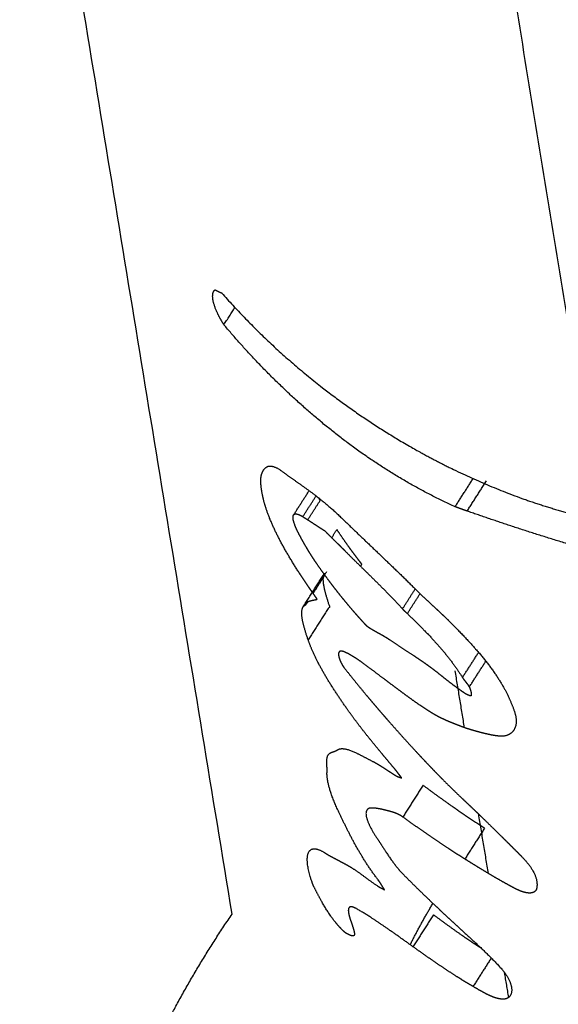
# Model space of a CAD drawing. Header units: millimetres. Extents: x 364 to 1163, y -230 to 1292.
# Tile 14 of 39: x 1050.857 to 1051.308, y -195.915 to -195.089. Entities that reach past the tile are written whole.
import ezdxf

# ---------------------------------------------------------------- set-up
doc = ezdxf.new("R2010")
doc.units = ezdxf.units.MM
doc.layers.add('Make2D$Visible$Curves', color=7, linetype='Continuous', true_color=0x000000)
doc.layers.add('Make2D$Visible$Tangents', color=7, linetype='Continuous', true_color=0x000000)

msp = doc.modelspace()

# ---------------------------------------------------------------- linework, layer by layer
at = {"layer": 'Make2D$Visible$Curves', "color": 18, "lineweight": -3, "true_color": 0x000000}
for points, weights, degree in [([(1051.03485, -195.83911), (1050.63704, -193.41565)], [3205.01593183, 3190.98405975], 1), ([(1051.02056, -195.31586), (1051.02243, -195.31678), (1051.02433, -195.31768), (1051.02625, -195.31855)], [3717.70968619, 3717.61347085, 3717.58896702, 3717.6361747], 3), ([(1051.02796, -195.3451), (1051.0372, -195.33067)], [3717.86081485, 3717.93398464], 1), ([(1051.06095, -195.49076), (1051.05902, -195.48218), (1051.05814, -195.47462), (1051.05966, -195.47033)], [3718.68967106, 3718.64021723, 3718.58317133, 3718.51875434], 3), ([(1051.22178, -195.49763), (1051.23683, -195.47412)], [3717.06801914, 3717.18720574], 1), ([(1051.23184, -195.5013), (1051.24805, -195.47598)], [3717.02894906, 3717.15729731], 1), ([(1051.08636, -195.5046), (1051.09941, -195.48423)], [3718.4378886, 3718.54119125], 1), ([(1051.09412, -195.50602), (1051.10525, -195.48863)], [3718.34655234, 3718.43471035], 1), ([(1051.09828, -195.50863), (1051.10861, -195.4925)], [3718.57897616, 3718.66079903], 1), ([(1051.10861, -195.4925), (1051.10827, -195.49182), (1051.10794, -195.49115), (1051.10762, -195.49048)], [3718.66079903, 3718.65958877, 3718.65825538, 3718.65678642], 3), ([(1051.22487, -195.49886), (1051.22385, -195.49847), (1051.22283, -195.4981), (1051.22178, -195.49763)], [3717.05650223, 3717.06047094, 3717.06449426, 3717.06801914], 3), ([(1051.34808, -195.53794), (1051.30656, -195.52657), (1051.26769, -195.5138), (1051.23184, -195.5013)], [3716.69667537, 3716.78189763, 3716.88995599, 3717.02894906], 3), ([(1051.12727, -195.5077), (1051.14707, -195.52697), (1051.16806, -195.54639), (1051.18886, -195.56711)], [3717.96690635, 3717.9165327, 3717.87960515, 3717.87322547], 3), ([(1051.11832, -195.52366), (1051.1227, -195.51682)], [3718.64983454, 3718.68454787], 1), ([(1051.129, -195.53423), (1051.14483, -195.55017), (1051.16164, -195.56576), (1051.17765, -195.5833)], [3718.17428136, 3718.1365408, 3718.10190652, 3718.1025767], 3), ([(1051.1026, -195.5701), (1051.11421, -195.55196)], [3718.97730853, 3719.06927909], 1), ([(1051.14252, -195.54761), (1051.14362, -195.54589)], [3718.66615261, 3718.67486281], 1), ([(1051.09443, -195.58156), (1051.11242, -195.55346)], [3719.02049683, 3719.16300932], 1), ([(1051.11253, -195.55498), (1051.10273, -195.57029)], [3719.08800957, 3719.01038995], 1), ([(1051.11253, -195.55499), (1051.10274, -195.57029)], [3719.03840188, 3718.96078317], 1), ([(1051.11145, -195.55627), (1051.11163, -195.55514), (1051.11195, -195.5542), (1051.11242, -195.55346)], [3719.20368995, 3719.19047313, 3719.17684218, 3719.16301013], 3), ([(1051.17765, -195.5833), (1051.18835, -195.5666)], [3718.1025767, 3718.18728258], 1), ([(1051.09834, -195.57715), (1051.09696, -195.57931)], [3718.97559898, 3718.96464656], 1), ([(1051.09696, -195.57931), (1051.09726, -195.57883), (1051.09743, -195.57815), (1051.09775, -195.57767)], [3718.96464634, 3718.956059, 3718.94756157, 3718.93891061], 3), ([(1051.09775, -195.57767), (1051.0979, -195.57743), (1051.09809, -195.57724), (1051.09835, -195.57715)], [3718.93891061, 3718.9346582, 3718.9303687, 3718.92601318], 3), ([(1051.09775, -195.57767), (1051.09784, -195.57754)], [3718.93891414, 3718.93958248], 1), ([(1051.11662, -195.58121), (1051.09862, -195.60933)], [3719.35557269, 3719.2129899], 1), ([(1051.23363, -195.64884), (1051.2475, -195.62716)], [3718.1789517, 3718.28886866], 1), ([(1051.22966, -195.6829), (1051.22183, -195.6351)], [3367.44894524, 3367.15699476], 1), ([(1051.26719, -195.65858), (1051.27055, -195.66626), (1051.27386, -195.67413), (1051.27287, -195.67977)], [3718.02724256, 3718.06562767, 3718.10615001, 3718.15612892], 3), ([(1051.27287, -195.67977), (1051.27178, -195.68629), (1051.26712, -195.69052), (1051.25912, -195.68999)], [3718.15612892, 3718.21369402, 3718.2757316, 3718.32528411], 3), ([(1051.12318, -195.75119), (1051.11744, -195.73883), (1051.11398, -195.72735), (1051.1144, -195.72024)], [3720.15173034, 3720.12069766, 3720.06653917, 3719.99576415], 3), ([(1051.19491, -195.73119), (1051.1779, -195.75777)], [3719.68645742, 3719.55168779], 1), ([(1051.24967, -195.80508), (1051.24152, -195.75534)], [3368.19545919, 3367.89150264], 1), ([(1051.24644, -195.76715), (1051.22992, -195.79296)], [3719.49381223, 3719.36291601], 1), ([(1051.13452, -195.79996), (1051.14115, -195.804), (1051.14883, -195.81033), (1051.15634, -195.81529)], [3720.43434898, 3720.37938758, 3720.3357445, 3720.28745869], 3), ([(1051.18414, -195.86484), (1051.19004, -195.85315), (1051.19638, -195.84156), (1051.20313, -195.83013)], [3727.94236386, 3728.00175643, 3728.06061609, 3728.11872553], 3), ([(1051.18645, -195.86648), (1051.16889, -195.85394), (1051.15272, -195.84239), (1051.13921, -195.83473)], [3720.38332752, 3720.46647737, 3720.56471521, 3720.68301801], 3), ([(1051.20358, -195.83971), (1051.18645, -195.86648)], [3720.51911424, 3720.38332752], 1), ([(1051.23027, -195.85534), (1051.24067, -195.86486), (1051.25129, -195.87456), (1051.26084, -195.88523)], [3719.86704978, 3719.85511165, 3719.84773121, 3719.85991153], 3), ([(1051.25208, -195.87596), (1051.23681, -195.89982)], [3720.29475057, 3720.17375648], 1), ([(1051.26668, -195.90898), (1051.26328, -195.88822)], [3368.83050863, 3368.70361322], 1)]:
    msp.add_rational_spline(points, weights, degree=degree, dxfattribs=at)
for points, weights, knots in [([(1051.02796, -195.3451), (1051.02586, -195.3418), (1051.02385, -195.33823), (1051.02065, -195.33118), (1051.01952, -195.32778), (1051.01793, -195.31984), (1051.01884, -195.31707), (1051.02056, -195.31586)], [3717.86081485, 3717.8657796, 3717.86709656, 3717.85665818, 3717.84432571, 3717.79596482, 3717.75216495, 3717.70968619], [0, 0, 0, 0, 0.0706695, 0.0706695, 0.1413389, 0.1413389, 0.2826778, 0.2826778, 0.2826778, 0.2826778]), ([(1051.02625, -195.31855), (1051.06495, -195.3626), (1051.11221, -195.40313), (1051.19294, -195.45312), (1051.2216, -195.46801), (1051.28094, -195.49272), (1051.31172, -195.50263), (1051.34344, -195.50958)], [3717.6361747, 3717.39542399, 3717.18820752, 3716.91277027, 3716.82632461, 3716.66187999, 3716.58348721, 3716.50552585], [0, 0, 0, 0, 1.277045, 1.277045, 1.915568, 1.915568, 2.55409, 2.55409, 2.55409, 2.55409]), ([(1051.22178, -195.49763), (1051.18397, -195.4806), (1051.14823, -195.458), (1051.0829, -195.40514), (1051.05353, -195.37554), (1051.02796, -195.3451)], [3717.06801914, 3717.1943079, 3717.31789817, 3717.57279783, 3717.70645057, 3717.86081485], [0, 0, 0, 0, 0.849946, 0.849946, 1.699892, 1.699892, 1.699892, 1.699892]), ([(1051.05966, -195.47033), (1051.06079, -195.46715), (1051.0624, -195.46458), (1051.06776, -195.46302), (1051.07171, -195.46423), (1051.07683, -195.46805)], [3718.51875434, 3718.47087359, 3718.42164321, 3718.32565358, 3718.2781215, 3718.24069935], [0, 0, 0, 0, 0.163662, 0.163662, 0.327324, 0.327324, 0.327324, 0.327324]), ([(1051.07683, -195.46805), (1051.08436, -195.47365), (1051.09205, -195.47877), (1051.1088, -195.49118), (1051.11787, -195.49855), (1051.12727, -195.5077)], [3718.24069935, 3718.18552833, 3718.12972838, 3718.0318429, 3717.99080544, 3717.96690635], [0, 0, 0, 0, 0.2430031, 0.2430031, 0.4860062, 0.4860062, 0.4860062, 0.4860062]), ([(1051.0918, -195.55422), (1051.08488, -195.54353), (1051.07827, -195.5325), (1051.06724, -195.51055), (1051.06289, -195.49951), (1051.06095, -195.49076)], [3718.80995911, 3718.81026187, 3718.80701084, 3718.77354552, 3718.74040266, 3718.68967106], [0, 0, 0, 0, 0.2232832, 0.2232832, 0.4465664, 0.4465664, 0.4465664, 0.4465664]), ([(1051.23184, -195.5013), (1051.23054, -195.50086), (1051.22924, -195.50042), (1051.22793, -195.49996), (1051.22691, -195.4996), (1051.22589, -195.49923), (1051.22487, -195.49886)], [3717.02894906, 3717.03414013, 3717.03932551, 3717.04448192, 3717.04851727, 3717.05253768, 3717.05650223], [0, 0, 0, 0, 0.03006658, 0.03006658, 0.03006658, 0.05359681, 0.05359681, 0.05359681, 0.05359681]), ([(1051.09077, -195.52037), (1051.08919, -195.51734), (1051.08781, -195.51433), (1051.08603, -195.50898), (1051.08567, -195.50665), (1051.08614, -195.50503), (1051.08624, -195.5048), (1051.08637, -195.5046)], [3718.51945266, 3718.51376336, 3718.50557417, 3718.48201497, 3718.46594335, 3718.44491377, 3718.44141846, 3718.43789053], [-0.2484342, -0.2484342, -0.2484342, -0.2484342, -0.1863256, -0.1863256, -0.1242171, -0.1242171, -0.1120718, -0.1120718, -0.1120718, -0.1120718]), ([(1051.08637, -195.5046), (1051.08689, -195.50379), (1051.08784, -195.50355), (1051.09046, -195.50399), (1051.0922, -195.50483), (1051.09412, -195.50602)], [3718.43789053, 3718.42337732, 3718.40831216, 3718.37687506, 3718.36118613, 3718.34655234], [-0.1120718, -0.1120718, -0.1120718, -0.1120718, -0.0621085, -0.0621085, 0, 0, 0, 0]), ([(1051.09412, -195.50602), (1051.09631, -195.50735), (1051.09857, -195.50881), (1051.10087, -195.51031), (1051.10317, -195.51181), (1051.10552, -195.51336), (1051.10788, -195.51488), (1051.10938, -195.51585), (1051.1109, -195.5168), (1051.11241, -195.51773)], [3718.34655234, 3718.32980266, 3718.31363392, 3718.29781605, 3718.28201611, 3718.26656201, 3718.25114348, 3718.24132011, 3718.23150972, 3718.22159344], [-0.1855985, -0.1855985, -0.1855985, -0.1855985, -0.115157, -0.115157, -0.115157, -0.0448151, -0.0448151, -0.0448151, 0, 0, 0, 0]), ([(1051.11241, -195.51773), (1051.11487, -195.52025), (1051.11736, -195.52273), (1051.11987, -195.5252), (1051.12138, -195.52669), (1051.1229, -195.52818), (1051.12442, -195.52968), (1051.12594, -195.53118), (1051.12747, -195.53269), (1051.129, -195.53423)], [3718.22159344, 3718.21421623, 3718.20666121, 3718.19924647, 3718.1947869, 3718.19038498, 3718.18617522, 3718.18196442, 3718.17794865, 3718.17428136], [-0.1462759, -0.1462759, -0.1462759, -0.1462759, -0.0798814, -0.0798814, -0.0798814, -0.0399484, -0.0399484, -0.0399484, 0, 0, 0, 0]), ([(1051.14362, -195.54589), (1051.14179, -195.54353), (1051.13998, -195.54116), (1051.13818, -195.53877), (1051.13639, -195.53638), (1051.13461, -195.53397), (1051.13286, -195.53155), (1051.12937, -195.52672), (1051.12596, -195.52181), (1051.1227, -195.51682)], [3718.67486281, 3718.67634016, 3718.67778496, 3718.67909784, 3718.68040986, 3718.68159056, 3718.68253715, 3718.68441859, 3718.68538315, 3718.68454787], [-0.2085803, -0.2085803, -0.2085803, -0.2085803, -0.1562687, -0.1562687, -0.1562687, -0.103989, -0.103989, -0.103989, 0, 0, 0, 0]), ([(1051.10507, -195.54435), (1051.10373, -195.54237), (1051.10242, -195.54037), (1051.10115, -195.53836), (1051.09988, -195.53636), (1051.09864, -195.53434), (1051.09744, -195.53232), (1051.09508, -195.52835), (1051.09285, -195.52435), (1051.09077, -195.52037)], [3718.5449225, 3718.54447434, 3718.54356257, 3718.54222319, 3718.5408909, 3718.53913366, 3718.53696939, 3718.53271999, 3718.52689903, 3718.51945266], [-0.1644336, -0.1644336, -0.1644336, -0.1644336, -0.1228048, -0.1228048, -0.1228048, -0.0813988, -0.0813988, -0.0813988, 0, 0, 0, 0]), ([(1051.12629, -195.57296), (1051.12444, -195.57064), (1051.1226, -195.5683), (1051.12078, -195.56595), (1051.11896, -195.5636), (1051.11716, -195.56123), (1051.11538, -195.55885), (1051.11184, -195.5541), (1051.10839, -195.54927), (1051.10507, -195.54435)], [3718.53759857, 3718.53888402, 3718.54013454, 3718.54125141, 3718.54236755, 3718.54335061, 3718.54409861, 3718.5455852, 3718.54615001, 3718.5449225], [0, 0, 0, 0, 0.0519873, 0.0519873, 0.0519873, 0.1039427, 0.1039427, 0.1039427, 0.2072792, 0.2072792, 0.2072792, 0.2072792]), ([(1051.1062, -195.57525), (1051.10499, -195.57351), (1051.10377, -195.57177), (1051.10255, -195.57003), (1051.10073, -195.56742), (1051.09891, -195.56481), (1051.09711, -195.56218), (1051.09532, -195.55954), (1051.09354, -195.55689), (1051.0918, -195.55422)], [3718.803875, 3718.80428166, 3718.80485475, 3718.8054788, 3718.80641478, 3718.80746612, 3718.80831561, 3718.80916555, 3718.80981851, 3718.80995911], [0, 0, 0, 0, 0.0370524, 0.0370524, 0.0370524, 0.0926247, 0.0926247, 0.0926247, 0.1482358, 0.1482358, 0.1482358, 0.1482358]), ([(1051.11662, -195.58121), (1051.11378, -195.57287), (1051.11143, -195.56475), (1051.11126, -195.55806), (1051.11132, -195.55712), (1051.11145, -195.55628)], [3719.35557269, 3719.32147305, 3719.28240488, 3719.22307346, 3719.21350202, 3719.2037029], [-0.3776558, -0.3776558, -0.3776558, -0.3776558, -0.1888279, -0.1888279, -0.1539206, -0.1539206, -0.1539206, -0.1539206]), ([(1051.18886, -195.56711), (1051.19337, -195.57159), (1051.19801, -195.57589), (1051.20267, -195.5802), (1051.20499, -195.58235), (1051.20732, -195.5845), (1051.20964, -195.58668), (1051.21196, -195.58886), (1051.21427, -195.59107), (1051.21654, -195.59333)], [3717.87322547, 3717.87179428, 3717.86860344, 3717.86620498, 3717.8650073, 3717.86400393, 3717.86351744, 3717.86302948, 3717.86306302, 3717.86395036], [-0.2220753, -0.2220753, -0.2220753, -0.2220753, -0.1110492, -0.1110492, -0.1110492, -0.0556202, -0.0556202, -0.0556202, 0, 0, 0, 0]), ([(1051.09835, -195.57715), (1051.09898, -195.5769), (1051.09965, -195.5767), (1051.10033, -195.57652), (1051.10101, -195.57634), (1051.10171, -195.57619), (1051.10242, -195.57604), (1051.10367, -195.57578), (1051.10495, -195.57554), (1051.1062, -195.57525)], [3718.92601318, 3718.91509067, 3718.9041984, 3718.89333874, 3718.88248082, 3718.87165221, 3718.8608424, 3718.84181946, 3718.82284919, 3718.803875], [0, 0, 0, 0, 0.0369198, 0.0369198, 0.0369198, 0.0738301, 0.0738301, 0.0738301, 0.1387832, 0.1387832, 0.1387832, 0.1387832]), ([(1051.14677, -195.5967), (1051.14502, -195.59476), (1051.14327, -195.59283), (1051.14153, -195.59088), (1051.1398, -195.58894), (1051.13807, -195.58698), (1051.13635, -195.58501), (1051.13294, -195.58107), (1051.12957, -195.57707), (1051.12629, -195.57296)], [3718.51444363, 3718.51656381, 3718.51876763, 3718.52095656, 3718.52314517, 3718.52531924, 3718.52738145, 3718.5314939, 3718.53516834, 3718.53759857], [0, 0, 0, 0, 0.0461673, 0.0461673, 0.0461673, 0.0923285, 0.0923285, 0.0923285, 0.1844251, 0.1844251, 0.1844251, 0.1844251]), ([(1051.09862, -195.60933), (1051.09576, -195.60108), (1051.0934, -195.59312), (1051.09318, -195.58489), (1051.09358, -195.58291), (1051.09443, -195.58156)], [3719.2129899, 3719.17874303, 3719.14029842, 3719.06846567, 3719.0448248, 3719.02049753], [0, 0, 0, 0, 0.1885527, 0.1885527, 0.2712354, 0.2712354, 0.2712354, 0.2712354]), ([(1051.09443, -195.58156), (1051.09455, -195.58137), (1051.09468, -195.5812), (1051.09538, -195.58037), (1051.09626, -195.58018), (1051.09687, -195.57944), (1051.09692, -195.57938), (1051.09696, -195.57931)], [3719.02049753, 3719.01708637, 3719.01366171, 3718.99625937, 3718.98214828, 3718.96696857, 3718.96580663, 3718.96464634], [0.27123536, 0.27123536, 0.27123536, 0.27123536, 0.28282909, 0.28282909, 0.32996727, 0.32996727, 0.33388273, 0.33388273, 0.33388273, 0.33388273]), ([(1051.17765, -195.5833), (1051.17798, -195.58366), (1051.17832, -195.584), (1051.17865, -195.58433), (1051.17899, -195.58467), (1051.17933, -195.58499), (1051.17967, -195.58531), (1051.18036, -195.58596), (1051.18105, -195.58659), (1051.18173, -195.58725)], [3718.1025767, 3718.10255547, 3718.10237683, 3718.10210435, 3718.1018333, 3718.10146943, 3718.10107102, 3718.10027283, 3718.09933344, 3718.09869011], [0, 0, 0, 0, 0.00837717, 0.00837717, 0.00837717, 0.01670447, 0.01670447, 0.01670447, 0.03338894, 0.03338894, 0.03338894, 0.03338894]), ([(1051.18173, -195.58725), (1051.19037, -195.59553), (1051.19904, -195.60416), (1051.21492, -195.62209), (1051.2222, -195.63154), (1051.22794, -195.64085)], [3718.09869011, 3718.09032735, 3718.08818458, 3718.10554678, 3718.12577801, 3718.1572693], [-0.4231648, -0.4231648, -0.4231648, -0.4231648, -0.2115824, -0.2115824, 0, 0, 0, 0]), ([(1051.15118, -195.60011), (1051.15054, -195.59972), (1051.14988, -195.59931), (1051.14922, -195.59884), (1051.14882, -195.59856), (1051.14842, -195.59825), (1051.14802, -195.5979), (1051.1476, -195.59755), (1051.14717, -195.59715), (1051.14677, -195.5967)], [3718.49715465, 3718.50057702, 3718.50391897, 3718.50685996, 3718.50860211, 3718.51021172, 3718.51153484, 3718.51290089, 3718.51398028, 3718.51444363], [-0.03844578, -0.03844578, -0.03844578, -0.03844578, -0.02103868, -0.02103868, -0.02103868, -0.01071823, -0.01071823, -0.01071823, 0, 0, 0, 0]), ([(1051.16701, -195.60937), (1051.16561, -195.60842), (1051.16424, -195.60756), (1051.16289, -195.60676), (1051.16156, -195.60597), (1051.16024, -195.60523), (1051.15895, -195.60451), (1051.15634, -195.60307), (1051.15379, -195.60171), (1051.15118, -195.60011)], [3718.41682967, 3718.42236042, 3718.42853661, 3718.43505299, 3718.44152922, 3718.44835522, 3718.45530524, 3718.46923912, 3718.48371034, 3718.49715465], [0, 0, 0, 0, 0.0350211, 0.0350211, 0.0350211, 0.0697955, 0.0697955, 0.0697955, 0.1395268, 0.1395268, 0.1395268, 0.1395268]), ([(1051.21654, -195.59333), (1051.2271, -195.60382), (1051.23744, -195.61466), (1051.25512, -195.63658), (1051.2625, -195.64792), (1051.26719, -195.65858)], [3717.86395036, 3717.86796906, 3717.88058856, 3717.93289696, 3717.97404103, 3718.02724256], [0, 0, 0, 0, 0.2593189, 0.2593189, 0.5186377, 0.5186377, 0.5186377, 0.5186377]), ([(1051.13134, -195.66737), (1051.12464, -195.65787), (1051.11816, -195.64817), (1051.10664, -195.62833), (1051.10175, -195.61837), (1051.09862, -195.60933)], [3719.29845553, 3719.29750692, 3719.29509827, 3719.27184811, 3719.25054741, 3719.2129899], [0, 0, 0, 0, 0.2030333, 0.2030333, 0.4060666, 0.4060666, 0.4060666, 0.4060666]), ([(1051.21087, -195.63983), (1051.20703, -195.63669), (1051.20315, -195.63374), (1051.19933, -195.63099), (1051.19558, -195.62828), (1051.19186, -195.62575), (1051.1882, -195.62332), (1051.18096, -195.6185), (1051.17393, -195.61408), (1051.16701, -195.60937)], [3718.28086248, 3718.28634204, 3718.29427506, 3718.30397048, 3718.31350143, 3718.32475591, 3718.33699958, 3718.36125003, 3718.38939692, 3718.41682967], [-0.3504179, -0.3504179, -0.3504179, -0.3504179, -0.2611519, -0.2611519, -0.2611519, -0.1735121, -0.1735121, -0.1735121, 0, 0, 0, 0]), ([(1051.12945, -195.61959), (1051.12819, -195.61902), (1051.12701, -195.61867), (1051.12607, -195.6187), (1051.12544, -195.61872), (1051.12491, -195.61894), (1051.12456, -195.61938), (1051.12421, -195.61983), (1051.12404, -195.62052), (1051.12405, -195.62139), (1051.12407, -195.62219), (1051.12424, -195.62316), (1051.12451, -195.6242), (1051.12459, -195.62449), (1051.12467, -195.62478), (1051.12477, -195.62508)], [3718.90440134, 3718.91448659, 3718.92552881, 3718.93711492, 3718.94500594, 3718.95331147, 3718.96143099, 3718.96959075, 3718.97775729, 3718.98516498, 3718.99203972, 3718.99843338, 3719.00414104, 3719.00571358, 3719.00724139, 3719.00872442], [0, 0, 0, 0, 0.0411555, 0.0411555, 0.0411555, 0.0691922, 0.0691922, 0.0691922, 0.0974326, 0.0974326, 0.0974326, 0.1235294, 0.1235294, 0.1235294, 0.1306746, 0.1306746, 0.1306746, 0.1306746]), ([(1051.12477, -195.62508), (1051.12498, -195.62577), (1051.12527, -195.62652), (1051.12561, -195.62729), (1051.12612, -195.62843), (1051.12674, -195.62964), (1051.12749, -195.63082), (1051.1278, -195.63131), (1051.12814, -195.6318), (1051.1285, -195.63226)], [3719.00872442, 3719.01217348, 3719.0151557, 3719.0177128, 3719.02148981, 3719.02451351, 3719.02576569, 3719.02628795, 3719.02648904, 3719.02614898], [0, 0, 0, 0, 0.01668694, 0.01668694, 0.01668694, 0.04152232, 0.04152232, 0.04152232, 0.05182797, 0.05182797, 0.05182797, 0.05182797]), ([(1051.16301, -195.64265), (1051.1571, -195.63825), (1051.15124, -195.63365), (1051.14563, -195.62957), (1051.14277, -195.62749), (1051.13996, -195.62555), (1051.13728, -195.62386), (1051.13452, -195.62213), (1051.13188, -195.62067), (1051.12945, -195.61959)], [3718.73441153, 3718.7572011, 3718.77972096, 3718.80628287, 3718.81982071, 3718.83445236, 3718.85047588, 3718.86692113, 3718.8849807, 3718.90440134], [0, 0, 0, 0, 0.1501851, 0.1501851, 0.1501851, 0.2267722, 0.2267722, 0.2267722, 0.3055052, 0.3055052, 0.3055052, 0.3055052]), ([(1051.1285, -195.63226), (1051.13476, -195.64027), (1051.14116, -195.64816), (1051.14767, -195.65596), (1051.15094, -195.65986), (1051.15423, -195.66374), (1051.15755, -195.66761), (1051.16086, -195.67147), (1051.16421, -195.67531), (1051.16758, -195.67914)], [3719.02614898, 3719.02053806, 3719.01475841, 3719.00937082, 3719.00667481, 3719.00407672, 3719.00164748, 3718.99921765, 3718.99695657, 3718.99493626], [-0.3568263, -0.3568263, -0.3568263, -0.3568263, -0.1784906, -0.1784906, -0.1784906, -0.089256, -0.089256, -0.089256, 0, 0, 0, 0]), ([(1051.20236, -195.6706), (1051.19901, -195.66854), (1051.19566, -195.66635), (1051.19233, -195.66408), (1051.18733, -195.66066), (1051.18237, -195.65706), (1051.17748, -195.65344), (1051.17258, -195.64982), (1051.16775, -195.64617), (1051.16301, -195.64265)], [3718.60043011, 3718.61223251, 3718.62346353, 3718.63441674, 3718.65088813, 3718.6667503, 3718.6830637, 3718.69938523, 3718.71617459, 3718.73441153], [-0.3201883, -0.3201883, -0.3201883, -0.3201883, -0.2403021, -0.2403021, -0.2403021, -0.1201892, -0.1201892, -0.1201892, 0, 0, 0, 0]), ([(1051.22954, -195.65387), (1051.22796, -195.65277), (1051.22638, -195.65165), (1051.22481, -195.65052), (1051.22323, -195.64939), (1051.22167, -195.64824), (1051.22011, -195.64707), (1051.217, -195.64474), (1051.21392, -195.64233), (1051.21087, -195.63983)], [3718.24904895, 3718.25207894, 3718.25504228, 3718.25791901, 3718.2607939, 3718.26358274, 3718.26626462, 3718.27161069, 3718.27653625, 3718.28086248], [0, 0, 0, 0, 0.0354583, 0.0354583, 0.0354583, 0.0708945, 0.0708945, 0.0708945, 0.1415538, 0.1415538, 0.1415538, 0.1415538]), ([(1051.22794, -195.64085), (1051.22863, -195.64196), (1051.22951, -195.64309), (1051.23038, -195.6442), (1051.23098, -195.64496), (1051.23159, -195.64573), (1051.23216, -195.6465), (1051.23273, -195.64728), (1051.23326, -195.64808), (1051.23363, -195.64884)], [3718.1572693, 3718.16104326, 3718.16348553, 3718.16585947, 3718.16750195, 3718.16910913, 3718.17110526, 3718.17313223, 3718.17562532, 3718.1789517], [-0.06099938, -0.06099938, -0.06099938, -0.06099938, -0.03551495, -0.03551495, -0.03551495, -0.01796646, -0.01796646, -0.01796646, 0, 0, 0, 0]), ([(1051.23363, -195.64884), (1051.23423, -195.65008), (1051.23465, -195.65128), (1051.23492, -195.65239), (1051.23509, -195.65308), (1051.23521, -195.65375), (1051.23527, -195.65439), (1051.23533, -195.65502), (1051.23533, -195.65562), (1051.23527, -195.65618)], [3718.1789517, 3718.1844313, 3718.19086928, 3718.1976992, 3718.20197261, 3718.20644228, 3718.21103863, 3718.21563653, 3718.22038519, 3718.22522764], [-0.06610155, -0.06610155, -0.06610155, -0.06610155, -0.03667462, -0.03667462, -0.03667462, -0.01834165, -0.01834165, -0.01834165, 0, 0, 0, 0]), ([(1051.23527, -195.65618), (1051.23527, -195.65619), (1051.23527, -195.6562), (1051.23527, -195.65621), (1051.23526, -195.65623), (1051.23525, -195.65625), (1051.23523, -195.65626), (1051.23521, -195.65628), (1051.23517, -195.6563), (1051.23514, -195.6563), (1051.23505, -195.65632), (1051.23493, -195.65631), (1051.23482, -195.6563), (1051.2347, -195.65628), (1051.23458, -195.65625), (1051.23446, -195.65622), (1051.23381, -195.65605), (1051.23309, -195.65576), (1051.23238, -195.65544), (1051.23146, -195.65502), (1051.23049, -195.65453), (1051.22954, -195.65387)], [3718.22522764, 3718.22530446, 3718.22538324, 3718.22546282, 3718.22571109, 3718.22597052, 3718.2262219, 3718.22655589, 3718.22688448, 3718.22720009, 3718.22801849, 3718.22877616, 3718.22949144, 3718.23019433, 3718.2308629, 3718.23150851, 3718.23493776, 3718.23785568, 3718.24052973, 3718.2439828, 3718.24722226, 3718.24904895], [-0.04699571, -0.04699571, -0.04699571, -0.04699571, -0.04670004, -0.04670004, -0.04670004, -0.04577134, -0.04577134, -0.04577134, -0.04454176, -0.04454176, -0.04454176, -0.0413494, -0.0413494, -0.0413494, -0.03822783, -0.03822783, -0.03822783, -0.02158651, -0.02158651, -0.02158651, 0, 0, 0, 0]), ([(1051.17104, -195.71736), (1051.16762, -195.71328), (1051.16419, -195.70922), (1051.16079, -195.70514), (1051.15569, -195.69902), (1051.15065, -195.69287), (1051.14572, -195.68661), (1051.14078, -195.68033), (1051.13596, -195.67392), (1051.13134, -195.66737)], [3719.28145968, 3719.28239212, 3719.28402652, 3719.28592496, 3719.28877219, 3719.29221999, 3719.29481107, 3719.29740793, 3719.29915143, 3719.29845553], [-0.3717904, -0.3717904, -0.3717904, -0.3717904, -0.2789355, -0.2789355, -0.2789355, -0.1396709, -0.1396709, -0.1396709, 0, 0, 0, 0]), ([(1051.22622, -195.68164), (1051.22227, -195.68012), (1051.21838, -195.67862), (1051.21444, -195.67688), (1051.21247, -195.67601), (1051.21048, -195.67507), (1051.20847, -195.67404), (1051.20645, -195.67301), (1051.20441, -195.67187), (1051.20236, -195.6706)], [3718.49599264, 3718.51425314, 3718.5329955, 3718.55085594, 3718.55982619, 3718.56858041, 3718.57689386, 3718.58526732, 3718.59321132, 3718.60043011], [-0.1943473, -0.1943473, -0.1943473, -0.1943473, -0.0975887, -0.0975887, -0.0975887, -0.0489844, -0.0489844, -0.0489844, 0, 0, 0, 0]), ([(1051.16758, -195.67914), (1051.17465, -195.68717), (1051.18183, -195.69514), (1051.18912, -195.70301), (1051.19276, -195.70695), (1051.19644, -195.71086), (1051.20015, -195.71475), (1051.20386, -195.71863), (1051.2076, -195.72249), (1051.21138, -195.72631)], [3718.99493626, 3718.99054163, 3718.98718075, 3718.98437871, 3718.98297644, 3718.9817139, 3718.98053132, 3718.97934845, 3718.9782455, 3718.97716272], [-0.3748786, -0.3748786, -0.3748786, -0.3748786, -0.1875279, -0.1875279, -0.1875279, -0.0937758, -0.0937758, -0.0937758, 0, 0, 0, 0]), ([(1051.24604, -195.68765), (1051.24274, -195.68681), (1051.23948, -195.68595), (1051.23619, -195.68499), (1051.23455, -195.6845), (1051.2329, -195.68399), (1051.23124, -195.68344), (1051.22958, -195.68288), (1051.2279, -195.68229), (1051.22622, -195.68164)], [3718.39717293, 3718.41388914, 3718.43077053, 3718.44737688, 3718.45569142, 3718.46393846, 3718.47205576, 3718.480185, 3718.48818767, 3718.49599264], [-0.1649112, -0.1649112, -0.1649112, -0.1649112, -0.0825447, -0.0825447, -0.0825447, -0.0413047, -0.0413047, -0.0413047, 0, 0, 0, 0]), ([(1051.25912, -195.68999), (1051.25707, -195.68986), (1051.25492, -195.68955), (1051.25274, -195.68914), (1051.25163, -195.68893), (1051.25052, -195.6887), (1051.2494, -195.68845), (1051.24829, -195.6882), (1051.24716, -195.68793), (1051.24604, -195.68765)], [3718.32528411, 3718.33799794, 3718.35020513, 3718.3620641, 3718.36803759, 3718.37392933, 3718.37976786, 3718.38561118, 3718.39140235, 3718.39717293], [-0.1126153, -0.1126153, -0.1126153, -0.1126153, -0.0565023, -0.0565023, -0.0565023, -0.028262, -0.028262, -0.028262, 0, 0, 0, 0]), ([(1051.12323, -195.70147), (1051.12604, -195.69958), (1051.13067, -195.70051), (1051.14138, -195.70505), (1051.14748, -195.70852), (1051.15356, -195.7116)], [3719.703831, 3719.64939217, 3719.59734904, 3719.50478892, 3719.46291841, 3719.42077571], [0, 0, 0, 0, 0.1833163, 0.1833163, 0.3666326, 0.3666326, 0.3666326, 0.3666326]), ([(1051.1144, -195.72024), (1051.11466, -195.71548), (1051.11346, -195.70895), (1051.11688, -195.70317), (1051.12063, -195.70326), (1051.12323, -195.70147)], [3719.99576415, 3719.94858998, 3719.906142, 3719.80538633, 3719.75440367, 3719.703831], [0, 0, 0, 0, 0.1727845, 0.1727845, 0.345569, 0.345569, 0.345569, 0.345569]), ([(1051.15356, -195.7116), (1051.1565, -195.71309), (1051.1597, -195.71513), (1051.16294, -195.71724), (1051.16458, -195.71831), (1051.16624, -195.7194), (1051.16789, -195.72047), (1051.16955, -195.72154), (1051.17122, -195.72258), (1051.17287, -195.72355)], [3719.42077571, 3719.4005336, 3719.38271279, 3719.36580163, 3719.35725986, 3719.34891466, 3719.34051097, 3719.33210631, 3719.32363953, 3719.31485996], [-0.1769481, -0.1769481, -0.1769481, -0.1769481, -0.0887971, -0.0887971, -0.0887971, -0.0444051, -0.0444051, -0.0444051, 0, 0, 0, 0]), ([(1051.17705, -195.72507), (1051.17643, -195.72427), (1051.17581, -195.72348), (1051.1752, -195.72268), (1051.17459, -195.72188), (1051.17398, -195.72107), (1051.17336, -195.72028), (1051.17261, -195.71929), (1051.17184, -195.71831), (1051.17104, -195.71736)], [3719.28510629, 3719.28468172, 3719.28418649, 3719.28366765, 3719.28314886, 3719.28260287, 3719.28216306, 3719.28162103, 3719.28125189, 3719.28145968], [0, 0, 0, 0, 0.01756082, 0.01756082, 0.01756082, 0.03512051, 0.03512051, 0.03512051, 0.05678899, 0.05678899, 0.05678899, 0.05678899]), ([(1051.17287, -195.72355), (1051.17342, -195.72388), (1051.17393, -195.72407), (1051.17442, -195.72423), (1051.17486, -195.72438), (1051.17529, -195.7245), (1051.17572, -195.72464), (1051.17616, -195.72477), (1051.1766, -195.72491), (1051.17705, -195.72507)], [3719.31485996, 3719.31190172, 3719.30831755, 3719.30469349, 3719.30143902, 3719.29811896, 3719.2948378, 3719.29155707, 3719.28830633, 3719.28510629], [0, 0, 0, 0, 0.015027, 0.015027, 0.015027, 0.02844425, 0.02844425, 0.02844425, 0.04186001, 0.04186001, 0.04186001, 0.04186001]), ([(1051.24644, -195.76715), (1051.24192, -195.76426), (1051.23745, -195.76131), (1051.23304, -195.75834), (1051.22862, -195.75536), (1051.22426, -195.75235), (1051.21995, -195.74933), (1051.21137, -195.7433), (1051.203, -195.7372), (1051.19491, -195.73119)], [3719.49381223, 3719.50861256, 3719.52358199, 3719.53883763, 3719.55408426, 3719.56961918, 3719.5855523, 3719.6173213, 3719.65070813, 3719.68645742], [-0.4264289, -0.4264289, -0.4264289, -0.4264289, -0.3196283, -0.3196283, -0.3196283, -0.21289, -0.21289, -0.21289, 0, 0, 0, 0]), ([(1051.21138, -195.72631), (1051.21671, -195.73172), (1051.22218, -195.73697), (1051.22768, -195.7422), (1051.23043, -195.74481), (1051.2332, -195.74741), (1051.23596, -195.75003), (1051.23872, -195.75265), (1051.24148, -195.75528), (1051.24421, -195.75794)], [3718.97716272, 3718.97570683, 3718.97301707, 3718.97099199, 3718.96997962, 3718.96913234, 3718.96868876, 3718.96824466, 3718.96820556, 3718.96881305], [-0.2652917, -0.2652917, -0.2652917, -0.2652917, -0.1326695, -0.1326695, -0.1326695, -0.0663781, -0.0663781, -0.0663781, 0, 0, 0, 0]), ([(1051.15776, -195.81118), (1051.15049, -195.80178), (1051.14402, -195.79165), (1051.1327, -195.77132), (1051.12784, -195.76123), (1051.12318, -195.75119)], [3720.23420831, 3720.2399508, 3720.2330243, 3720.20117028, 3720.1770357, 3720.15173034], [0, 0, 0, 0, 0.2084637, 0.2084637, 0.4169275, 0.4169275, 0.4169275, 0.4169275]), ([(1051.15133, -195.75024), (1051.14826, -195.75026), (1051.14641, -195.75236), (1051.14815, -195.76182), (1051.15158, -195.76852), (1051.15573, -195.77466)], [3719.78041786, 3719.81686311, 3719.85795529, 3719.91955272, 3719.93612004, 3719.94052148], [0, 0, 0, 0, 0.132733, 0.132733, 0.2654661, 0.2654661, 0.2654661, 0.2654661]), ([(1051.16464, -195.75239), (1051.16222, -195.75175), (1051.15987, -195.7512), (1051.15764, -195.75082), (1051.15652, -195.75062), (1051.15543, -195.75047), (1051.15438, -195.75037), (1051.15333, -195.75027), (1051.15231, -195.75022), (1051.15133, -195.75024)], [3719.64712937, 3719.66833828, 3719.68996003, 3719.71205782, 3719.72317983, 3719.73442928, 3719.74580308, 3719.75721177, 3719.76875534, 3719.78041786], [-0.1645965, -0.1645965, -0.1645965, -0.1645965, -0.0826243, -0.0826243, -0.0826243, -0.0413776, -0.0413776, -0.0413776, 0, 0, 0, 0]), ([(1051.1779, -195.75777), (1051.17646, -195.75674), (1051.17508, -195.75597), (1051.1738, -195.75536), (1051.17252, -195.75475), (1051.17132, -195.7543), (1051.17017, -195.75392), (1051.16825, -195.75329), (1051.16645, -195.75288), (1051.16464, -195.75239)], [3719.55168779, 3719.55782782, 3719.56559517, 3719.5739304, 3719.58219489, 3719.59112623, 3719.60028108, 3719.61547262, 3719.63137908, 3719.64712937], [0, 0, 0, 0, 0.0373232, 0.0373232, 0.0373232, 0.0741511, 0.0741511, 0.0741511, 0.1351886, 0.1351886, 0.1351886, 0.1351886]), ([(1051.22992, -195.79296), (1051.22539, -195.79014), (1051.22091, -195.78727), (1051.21647, -195.78436), (1051.20981, -195.77999), (1051.20325, -195.77556), (1051.19683, -195.77111), (1051.19039, -195.76665), (1051.18407, -195.76218), (1051.1779, -195.75777)], [3719.36291601, 3719.3773792, 3719.39200086, 3719.40689725, 3719.42926655, 3719.45226356, 3719.4762535, 3719.50028425, 3719.5253249, 3719.55168779], [-0.4245395, -0.4245395, -0.4245395, -0.4245395, -0.3185702, -0.3185702, -0.3185702, -0.1594276, -0.1594276, -0.1594276, 0, 0, 0, 0]), ([(1051.24421, -195.75794), (1051.24978, -195.76336), (1051.25534, -195.7688), (1051.26087, -195.77426), (1051.26364, -195.777), (1051.2664, -195.77974), (1051.26916, -195.78249), (1051.27191, -195.78523), (1051.27466, -195.78799), (1051.2774, -195.79074)], [3718.96881305, 3718.97012036, 3718.97281241, 3718.97685314, 3718.9788808, 3718.98124874, 3718.98395267, 3718.98665929, 3718.98970323, 3718.99308042], [-0.2709159, -0.2709159, -0.2709159, -0.2709159, -0.1357187, -0.1357187, -0.1357187, -0.0678929, -0.0678929, -0.0678929, 0, 0, 0, 0]), ([(1051.15573, -195.77466), (1051.15937, -195.78006), (1051.16269, -195.78551), (1051.16998, -195.79624), (1051.17399, -195.80148), (1051.17841, -195.80595)], [3719.94052148, 3719.94446854, 3719.95326102, 3719.96329236, 3719.96376314, 3719.95451562], [0, 0, 0, 0, 0.1140452, 0.1140452, 0.2280904, 0.2280904, 0.2280904, 0.2280904]), ([(1051.10204, -195.81293), (1051.09769, -195.80078), (1051.09692, -195.79194), (1051.10083, -195.78339), (1051.10542, -195.78329), (1051.11219, -195.78759)], [3721.06359493, 3721.02366709, 3720.951471, 3720.79956261, 3720.71860193, 3720.65125719], [0, 0, 0, 0, 0.2611217, 0.2611217, 0.5222435, 0.5222435, 0.5222435, 0.5222435]), ([(1051.11219, -195.78759), (1051.11582, -195.78991), (1051.11936, -195.79176), (1051.12301, -195.79365), (1051.12483, -195.79459), (1051.12669, -195.79554), (1051.12859, -195.79657), (1051.1305, -195.79761), (1051.13247, -195.79871), (1051.13452, -195.79996)], [3720.65125719, 3720.61512167, 3720.57793674, 3720.54126219, 3720.52294132, 3720.50473439, 3720.48685757, 3720.46893929, 3720.45133518, 3720.43434898], [0, 0, 0, 0, 0.1378584, 0.1378584, 0.1378584, 0.2067046, 0.2067046, 0.2067046, 0.2757363, 0.2757363, 0.2757363, 0.2757363]), ([(1051.2774, -195.79074), (1051.28206, -195.79545), (1051.28601, -195.80055), (1051.2904, -195.81003), (1051.2908, -195.81421), (1051.29012, -195.81759)], [3718.99308042, 3718.99888687, 3719.01318758, 3719.05892544, 3719.08891469, 3719.11966547], [0, 0, 0, 0, 0.1167196, 0.1167196, 0.2334392, 0.2334392, 0.2334392, 0.2334392]), ([(1051.27244, -195.81793), (1051.26881, -195.81603), (1051.2652, -195.81406), (1051.26161, -195.81203), (1051.25622, -195.80899), (1051.25087, -195.80583), (1051.24559, -195.80263), (1051.2403, -195.79942), (1051.23508, -195.79618), (1051.22992, -195.79296)], [3719.24052901, 3719.25074609, 3719.26075899, 3719.27071328, 3719.28566026, 3719.30048041, 3719.31567596, 3719.33088081, 3719.34646713, 3719.36291601], [-0.3213933, -0.3213933, -0.3213933, -0.3213933, -0.2411263, -0.2411263, -0.2411263, -0.120602, -0.120602, -0.120602, 0, 0, 0, 0]), ([(1051.17841, -195.80595), (1051.18669, -195.81435), (1051.19518, -195.8226), (1051.20383, -195.83079), (1051.20816, -195.83489), (1051.21253, -195.83898), (1051.21694, -195.84307), (1051.22135, -195.84715), (1051.2258, -195.85124), (1051.23027, -195.85534)], [3719.95451562, 3719.93715724, 3719.92048921, 3719.90556541, 3719.89808815, 3719.89104798, 3719.88458476, 3719.87811505, 3719.87222185, 3719.86704978], [0, 0, 0, 0, 0.2146565, 0.2146565, 0.2146565, 0.3221949, 0.3221949, 0.3221949, 0.4298457, 0.4298457, 0.4298457, 0.4298457]), ([(1051.10325, -195.81581), (1051.10313, -195.81556), (1051.10301, -195.81531), (1051.10289, -195.81506), (1051.10278, -195.81481), (1051.10267, -195.81456), (1051.10257, -195.81431), (1051.10237, -195.81384), (1051.10219, -195.81338), (1051.10204, -195.81293)], [3721.06984043, 3721.06960725, 3721.06927855, 3721.06887243, 3721.06846652, 3721.06798216, 3721.06743323, 3721.06637734, 3721.06507908, 3721.06359493], [-0.01943645, -0.01943645, -0.01943645, -0.01943645, -0.01448306, -0.01448306, -0.01448306, -0.00953379, -0.00953379, -0.00953379, 0, 0, 0, 0]), ([(1051.12534, -195.85052), (1051.12132, -195.84627), (1051.11724, -195.84076), (1051.1098, -195.82867), (1051.10644, -195.82221), (1051.10325, -195.81581)], [3721.03146507, 3721.05445547, 3721.06888645, 3721.07864548, 3721.07500833, 3721.06984043], [0, 0, 0, 0, 0.126132, 0.126132, 0.252264, 0.252264, 0.252264, 0.252264]), ([(1051.15634, -195.81529), (1051.15699, -195.81572), (1051.15762, -195.8161), (1051.15824, -195.81646), (1051.15887, -195.81681), (1051.15949, -195.81715), (1051.1601, -195.81748), (1051.16094, -195.81793), (1051.16179, -195.81838), (1051.16264, -195.81884)], [3720.28745869, 3720.2832975, 3720.27892917, 3720.27448053, 3720.270036, 3720.26551134, 3720.26098976, 3720.25484443, 3720.24870494, 3720.24264603], [0, 0, 0, 0, 0.01921044, 0.01921044, 0.01921044, 0.03839315, 0.03839315, 0.03839315, 0.06446332, 0.06446332, 0.06446332, 0.06446332]), ([(1051.16264, -195.81884), (1051.16208, -195.81796), (1051.16154, -195.81709), (1051.16101, -195.81621), (1051.16049, -195.81537), (1051.15999, -195.81453), (1051.15947, -195.81369), (1051.15894, -195.81284), (1051.15838, -195.81198), (1051.15776, -195.81118)], [3720.24264603, 3720.2416401, 3720.24045408, 3720.23917771, 3720.23795719, 3720.2366301, 3720.23556777, 3720.23449306, 3720.23370724, 3720.23420831], [0, 0, 0, 0, 0.01826871, 0.01826871, 0.01826871, 0.03573786, 0.03573786, 0.03573786, 0.05356046, 0.05356046, 0.05356046, 0.05356046]), ([(1051.29012, -195.81759), (1051.28989, -195.81874), (1051.2893, -195.81967), (1051.28844, -195.82032), (1051.28759, -195.82097), (1051.28646, -195.82135), (1051.28515, -195.82147), (1051.28375, -195.82161), (1051.28211, -195.82145), (1051.28038, -195.82104), (1051.27838, -195.82058), (1051.27621, -195.81977), (1051.27401, -195.81871), (1051.27348, -195.81847), (1051.27296, -195.8182), (1051.27244, -195.81793)], [3719.11966547, 3719.1301858, 3719.14124466, 3719.15184319, 3719.16240324, 3719.17279552, 3719.18236649, 3719.19269306, 3719.20231018, 3719.21077332, 3719.22053275, 3719.22897721, 3719.23587168, 3719.23750433, 3719.23905691, 3719.24052901], [0, 0, 0, 0, 0.0400201, 0.0400201, 0.0400201, 0.0798007, 0.0798007, 0.0798007, 0.1226787, 0.1226787, 0.1226787, 0.1721107, 0.1721107, 0.1721107, 0.1837411, 0.1837411, 0.1837411, 0.1837411]), ([(1050.90287, -196.37647), (1050.89546, -196.33147), (1050.89276, -196.28538), (1050.89664, -196.20105), (1050.90155, -196.16299), (1050.9097, -196.12495), (1050.91187, -196.11487), (1050.91426, -196.10479), (1050.92163, -196.07637), (1050.92714, -196.05807), (1050.93741, -196.02811), (1050.94174, -196.01639), (1050.95282, -195.98851), (1050.95983, -195.97239), (1050.98646, -195.91623), (1051.00902, -195.87699), (1051.03485, -195.83911)], [3727.26542228, 3727.46255208, 3727.66151107, 3728.01857219, 3728.1771807, 3728.3328214, 3728.37409555, 3728.41518769, 3728.53067933, 3728.60458482, 3728.72485394, 3728.77168344, 3728.88275076, 3728.9466098, 3729.16797066, 3729.32060119, 3729.46652587], [0, 0, 0, 0, 0.973718, 0.973718, 1.762852, 1.762852, 1.762852, 1.971992, 1.971992, 2.353587, 2.353587, 2.59999, 2.59999, 2.942908, 2.942908, 3.80468, 3.80468, 3.80468, 3.80468]), ([(1051.13921, -195.83473), (1051.13764, -195.83384), (1051.13617, -195.8332), (1051.13498, -195.83306), (1051.13416, -195.83297), (1051.13347, -195.83312), (1051.13299, -195.83361), (1051.13252, -195.83409), (1051.13227, -195.83493), (1051.13226, -195.83603), (1051.13224, -195.83704), (1051.13242, -195.83828), (1051.13273, -195.83964), (1051.13307, -195.8411), (1051.13356, -195.84271), (1051.13414, -195.84438)], [3720.68301801, 3720.69679024, 3720.71172164, 3720.72741071, 3720.73824005, 3720.74964613, 3720.7608441, 3720.77210824, 3720.7834287, 3720.79370413, 3720.80311114, 3720.81187878, 3720.81972676, 3720.82818921, 3720.83575175, 3720.84251511], [0, 0, 0, 0, 0.0548374, 0.0548374, 0.0548374, 0.0927304, 0.0927304, 0.0927304, 0.130957, 0.130957, 0.130957, 0.1657935, 0.1657935, 0.1657935, 0.2032499, 0.2032499, 0.2032499, 0.2032499]), ([(1051.24387, -195.86794), (1051.24274, -195.86722), (1051.24162, -195.86649), (1051.24049, -195.86576), (1051.23623, -195.86298), (1051.23201, -195.86012), (1051.22784, -195.85723), (1051.21952, -195.85145), (1051.21141, -195.84553), (1051.20358, -195.83971)], [3720.34376601, 3720.34831778, 3720.35286813, 3720.3574207, 3720.37471809, 3720.39205155, 3720.40961807, 3720.44468136, 3720.48071273, 3720.51911424], [-0.3473973, -0.3473973, -0.3473973, -0.3473973, -0.319347, -0.319347, -0.319347, -0.2127749, -0.2127749, -0.2127749, 0, 0, 0, 0]), ([(1051.13414, -195.84438), (1051.13498, -195.84679), (1051.13582, -195.84921), (1051.13649, -195.85149), (1051.13682, -195.85263), (1051.13711, -195.85375), (1051.13727, -195.85473), (1051.13738, -195.85544), (1051.13741, -195.85608), (1051.1373, -195.85654), (1051.1372, -195.85701), (1051.13695, -195.85729), (1051.13662, -195.85742), (1051.13612, -195.8576), (1051.13543, -195.85747), (1051.13471, -195.85723), (1051.13349, -195.85684), (1051.13216, -195.85616), (1051.13083, -195.85546)], [3720.84251511, 3720.85237309, 3720.86232805, 3720.87348271, 3720.87909042, 3720.88507041, 3720.89176606, 3720.89666044, 3720.90206425, 3720.90776687, 3720.91351081, 3720.91967359, 3720.92564403, 3720.9345973, 3720.94339203, 3720.9518196, 3720.96599962, 3720.97960002, 3720.99311565], [0, 0, 0, 0, 0.0542531, 0.0542531, 0.0542531, 0.0815999, 0.0815999, 0.0815999, 0.1016841, 0.1016841, 0.1016841, 0.1219627, 0.1219627, 0.1219627, 0.1522566, 0.1522566, 0.1522566, 0.2029407, 0.2029407, 0.2029407, 0.2029407]), ([(1051.13083, -195.85546), (1051.13044, -195.85525), (1051.13001, -195.85495), (1051.12957, -195.8546), (1051.12891, -195.85407), (1051.12821, -195.85344), (1051.12751, -195.85275), (1051.12679, -195.85205), (1051.12607, -195.8513), (1051.12534, -195.85052)], [3720.99311565, 3720.99708515, 3721.00080698, 3721.00428733, 3721.00948567, 3721.01421766, 3721.01864702, 3721.02316359, 3721.02738475, 3721.03146507], [0, 0, 0, 0, 0.0149636, 0.0149636, 0.0149636, 0.03729138, 0.03729138, 0.03729138, 0.06001666, 0.06001666, 0.06001666, 0.06001666]), ([(1051.23681, -195.89982), (1051.23245, -195.89728), (1051.22812, -195.89464), (1051.22382, -195.89193), (1051.21737, -195.88786), (1051.21102, -195.88363), (1051.20478, -195.87935), (1051.19854, -195.87507), (1051.19242, -195.87074), (1051.18645, -195.86648)], [3720.17375648, 3720.19083828, 3720.20774575, 3720.22467624, 3720.25010251, 3720.27559241, 3720.30180397, 3720.32804546, 3720.35502475, 3720.38332752], [-0.4238546, -0.4238546, -0.4238546, -0.4238546, -0.3180362, -0.3180362, -0.3180362, -0.1591153, -0.1591153, -0.1591153, 0, 0, 0, 0]), ([(1051.26084, -195.88523), (1051.26645, -195.89151), (1051.26933, -195.89834), (1051.26909, -195.90763), (1051.26644, -195.91058), (1051.26168, -195.91049)], [3719.85991153, 3719.86716808, 3719.90039529, 3719.97631586, 3720.01952582, 3720.05591405], [0, 0, 0, 0, 0.1512281, 0.1512281, 0.3024563, 0.3024563, 0.3024563, 0.3024563]), ([(1051.26168, -195.91049), (1051.25987, -195.91045), (1051.25783, -195.91007), (1051.25568, -195.90939), (1051.25324, -195.90862), (1051.25062, -195.90747), (1051.24799, -195.90613), (1051.24429, -195.90424), (1051.24052, -195.90198), (1051.23681, -195.89982)], [3720.05591405, 3720.06971481, 3720.08270839, 3720.0944212, 3720.10777158, 3720.11965643, 3720.13052595, 3720.14584542, 3720.15937131, 3720.17375648], [0, 0, 0, 0, 0.0560958, 0.0560958, 0.0560958, 0.1199227, 0.1199227, 0.1199227, 0.2096316, 0.2096316, 0.2096316, 0.2096316])]:
    msp.add_rational_spline(points, weights, degree=3, knots=knots, dxfattribs=at)
at = {"layer": 'Make2D$Visible$Tangents', "color": 18, "lineweight": -3, "true_color": 0x000000}
for points, weights in [([(1051.17542, -194.48188), (1051.31823, -195.3554)], [3709.59217159, 3715.46672552]), ([(1051.18173, -195.58725), (1051.1924, -195.57057)], [3718.09869011, 3718.18322877]), ([(1051.22794, -195.64085), (1051.24142, -195.61978)], [3718.1572693, 3718.26405949])]:
    msp.add_rational_spline(points, weights, degree=1, dxfattribs=at)

doc.saveas('drawing.dxf')
